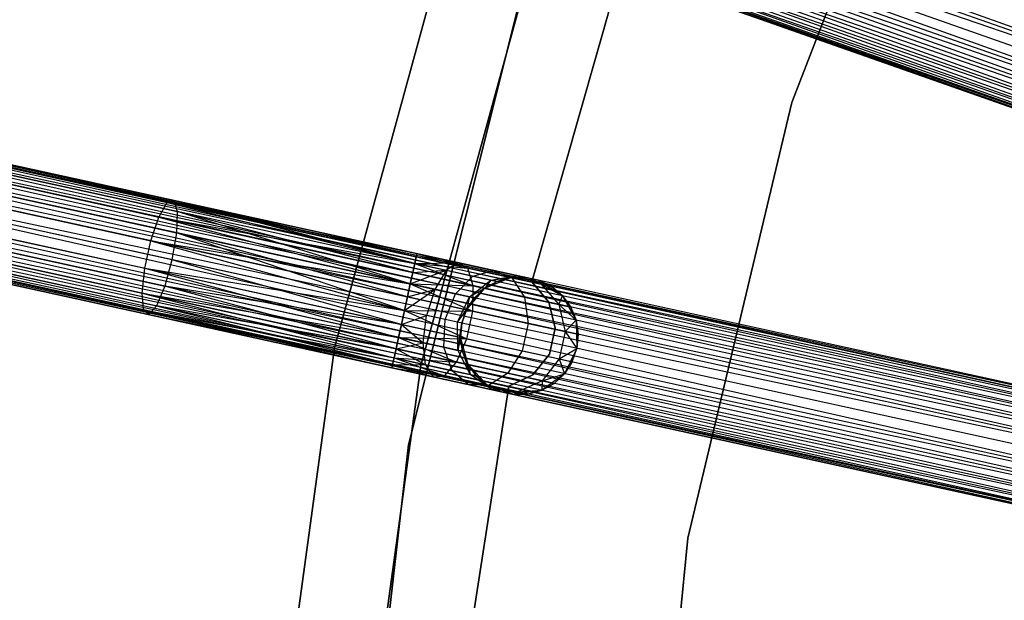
# Model space of a CAD drawing. Extents: x -102 to 101, y -101 to 102.
# Tile 64 of 256: x -68 to -52, y 8 to 18. Entities that reach past the tile are written whole.
import ezdxf

# ---------------------------------------------------------------- set-up
doc = ezdxf.new("R2010")
doc.units = 0
doc.header["$LTSCALE"] = 25.4
doc.layers.get('0').update_dxf_attribs({"linetype": 'CONTINUOUS'})

# ---------------------------------------------------------------- blocks, each defined once
blk = doc.blocks.new('NL2500012268_STL')
at = {"color": 0}
for p, q in [((26.732, 27.221, 326.615), (61.913, 14.585, 326.529)), ((26.732, 27.221, 326.615), (61.913, 14.585, 326.529)), ((61.913, 14.585, 328.471), (26.657, 27.009, 328.471)), ((61.913, 14.585, 328.471), (26.657, 27.009, 328.471)), ((61.913, 14.585, 326.529), (26.578, 26.783, 326.5)), ((61.834, 14.359, 328.5), (26.578, 26.783, 328.5)), ((61.834, 14.359, 328.5), (26.578, 26.783, 328.5)), ((61.834, 14.359, 326.5), (26.578, 26.783, 326.5)), ((61.913, 14.585, 326.529), (26.578, 26.783, 326.5)), ((61.834, 14.359, 326.5), (26.578, 26.783, 326.5)), ((61.754, 14.134, 326.529), (26.578, 26.783, 326.5)), ((61.754, 14.134, 326.529), (26.578, 26.783, 326.5)), ((61.679, 13.921, 328.385), (26.498, 26.557, 328.471)), ((61.679, 13.921, 328.385), (26.498, 26.557, 328.471)), ((61.754, 14.134, 328.471), (26.498, 26.557, 328.471)), ((61.754, 14.134, 328.471), (26.498, 26.557, 328.471)), ((26.423, 26.345, 326.615), (61.613, 13.734, 326.751)), ((61.754, 14.134, 326.529), (26.423, 26.345, 326.615)), ((61.754, 14.134, 326.529), (26.423, 26.345, 326.615)), ((61.679, 13.921, 326.615), (26.423, 26.345, 326.615)), ((61.679, 13.921, 326.615), (26.423, 26.345, 326.615)), ((26.423, 26.345, 326.615), (61.613, 13.734, 326.751)), ((26.357, 26.158, 328.249), (61.679, 13.921, 328.385)), ((61.56, 13.583, 328.068), (26.357, 26.158, 328.249)), ((61.56, 13.583, 328.068), (26.357, 26.158, 328.249)), ((61.613, 13.734, 328.249), (26.357, 26.158, 328.249)), ((61.613, 13.734, 328.249), (26.357, 26.158, 328.249)), ((26.357, 26.158, 328.249), (61.679, 13.921, 328.385)), ((26.304, 26.007, 326.932), (61.523, 13.477, 327.145)), ((61.613, 13.734, 326.751), (26.304, 26.007, 326.932)), ((61.613, 13.734, 326.751), (26.304, 26.007, 326.932)), ((61.56, 13.583, 326.932), (26.304, 26.007, 326.932)), ((61.56, 13.583, 326.932), (26.304, 26.007, 326.932)), ((26.304, 26.007, 326.932), (61.523, 13.477, 327.145)), ((26.248, 25.847, 327.379), (61.504, 13.423, 327.621)), ((61.504, 13.423, 327.379), (26.248, 25.847, 327.379)), ((26.248, 25.847, 327.379), (61.504, 13.423, 327.621)), ((61.523, 13.477, 327.145), (26.248, 25.847, 327.379)), ((61.523, 13.477, 327.145), (26.248, 25.847, 327.379)), ((61.504, 13.423, 327.379), (26.248, 25.847, 327.379)), ((26.267, 25.901, 327.855), (61.56, 13.583, 328.068)), ((61.504, 13.423, 327.621), (26.267, 25.901, 327.855)), ((61.504, 13.423, 327.621), (26.267, 25.901, 327.855)), ((61.523, 13.477, 327.855), (26.267, 25.901, 327.855)), ((61.523, 13.477, 327.855), (26.267, 25.901, 327.855)), ((26.267, 25.901, 327.855), (61.56, 13.583, 328.068)), ((50.942, 23.987, 21), (48.205, 16.882, 21)), ((48.205, 16.882, 23), (50.942, 23.987, 23)), ((48.205, 16.882, 23), (50.942, 23.987, 23)), ((50.942, 23.987, 21), (48.205, 16.882, 21)), ((42.625, 20.723, 26.5), (40.433, 12.711, 26.5)), ((40.433, 12.711, 17), (42.625, 20.723, 17)), ((42.625, 20.723, 26.5), (40.433, 12.711, 26.5)), ((40.433, 12.711, 17), (42.625, 20.723, 17)), ((41.902, 12.411, 26.5), (44.043, 20.233, 26.5)), ((44.043, 20.233, 17), (41.902, 12.411, 17)), ((44.043, 20.233, 17), (41.902, 12.411, 17)), ((41.902, 12.411, 26.5), (44.043, 20.233, 26.5)), ((43.785, 13.833, 23), (45.327, 19.246, 23)), ((45.327, 19.246, 21), (43.785, 13.833, 21)), ((45.327, 19.246, 21), (43.785, 13.833, 21)), ((43.785, 13.833, 23), (45.327, 19.246, 23)), ((43.66, 18.925, 19), (41.693, 11.064, 19)), ((41.693, 11.064, 20), (43.66, 18.925, 20)), ((43.66, 18.925, 19), (41.693, 11.064, 19)), ((41.693, 11.064, 20), (43.66, 18.925, 20)), ((24.062, 18.145, 327.855), (60.59, 10.205, 327.621)), ((60.554, 10.039, 328.068), (24.062, 18.145, 327.855)), ((60.554, 10.039, 328.068), (24.062, 18.145, 327.855)), ((60.578, 10.148, 327.855), (24.062, 18.145, 327.855)), ((60.578, 10.148, 327.855), (24.062, 18.145, 327.855)), ((24.062, 18.145, 327.855), (60.59, 10.205, 327.621)), ((60.59, 10.205, 327.379), (24.074, 18.202, 327.379)), ((60.59, 10.205, 327.621), (24.074, 18.202, 327.379)), ((24.074, 18.202, 327.379), (60.578, 10.148, 327.145)), ((60.59, 10.205, 327.621), (24.074, 18.202, 327.379)), ((60.59, 10.205, 327.379), (24.074, 18.202, 327.379)), ((24.074, 18.202, 327.379), (60.578, 10.148, 327.145)), ((24.038, 18.036, 326.932), (60.519, 9.883, 326.751)), ((60.578, 10.148, 327.145), (24.038, 18.036, 326.932)), ((60.578, 10.148, 327.145), (24.038, 18.036, 326.932)), ((60.554, 10.039, 326.932), (24.038, 18.036, 326.932)), ((60.554, 10.039, 326.932), (24.038, 18.036, 326.932)), ((24.038, 18.036, 326.932), (60.519, 9.883, 326.751)), ((24.004, 17.88, 328.249), (60.554, 10.039, 328.068)), ((60.477, 9.689, 328.385), (24.004, 17.88, 328.249)), ((60.477, 9.689, 328.385), (24.004, 17.88, 328.249)), ((60.519, 9.883, 328.249), (24.004, 17.88, 328.249)), ((60.519, 9.883, 328.249), (24.004, 17.88, 328.249)), ((24.004, 17.88, 328.249), (60.554, 10.039, 328.068)), ((23.962, 17.686, 326.615), (60.429, 9.469, 326.529)), ((60.519, 9.883, 326.751), (23.962, 17.686, 326.615)), ((60.519, 9.883, 326.751), (23.962, 17.686, 326.615)), ((60.477, 9.689, 326.615), (23.962, 17.686, 326.615)), ((60.477, 9.689, 326.615), (23.962, 17.686, 326.615)), ((23.962, 17.686, 326.615), (60.429, 9.469, 326.529)), ((23.913, 17.466, 328.471), (60.477, 9.689, 328.385)), ((60.429, 9.469, 328.471), (23.913, 17.466, 328.471)), ((60.429, 9.469, 328.471), (23.913, 17.466, 328.471)), ((23.913, 17.466, 328.471), (60.477, 9.689, 328.385)), ((60.429, 9.469, 326.529), (23.862, 17.232, 326.5)), ((60.378, 9.235, 328.5), (23.862, 17.232, 328.5)), ((60.378, 9.235, 328.5), (23.862, 17.232, 328.5)), ((60.378, 9.235, 326.5), (23.862, 17.232, 326.5)), ((60.429, 9.469, 326.529), (23.862, 17.232, 326.5)), ((60.378, 9.235, 326.5), (23.862, 17.232, 326.5)), ((60.326, 9.001, 326.529), (23.862, 17.232, 326.5)), ((60.326, 9.001, 326.529), (23.862, 17.232, 326.5)), ((60.278, 8.781, 328.385), (23.811, 16.998, 328.471)), ((60.278, 8.781, 328.385), (23.811, 16.998, 328.471)), ((60.326, 9.001, 328.471), (23.811, 16.998, 328.471)), ((60.326, 9.001, 328.471), (23.811, 16.998, 328.471)), ((23.763, 16.778, 326.615), (60.236, 8.587, 326.751)), ((60.326, 9.001, 326.529), (23.763, 16.778, 326.615)), ((60.326, 9.001, 326.529), (23.763, 16.778, 326.615)), ((60.278, 8.781, 326.615), (23.763, 16.778, 326.615)), ((60.278, 8.781, 326.615), (23.763, 16.778, 326.615)), ((23.763, 16.778, 326.615), (60.236, 8.587, 326.751)), ((48.205, 16.882, 21), (46.44, 9.475, 21)), ((46.44, 9.475, 23), (48.205, 16.882, 23)), ((46.44, 9.475, 23), (48.205, 16.882, 23)), ((48.205, 16.882, 21), (46.44, 9.475, 21)), ((48.205, 16.882, 23), (48.205, 16.882, 21)), ((48.205, 16.882, 23), (48.205, 16.882, 21)), ((23.72, 16.584, 328.249), (60.278, 8.781, 328.385)), ((60.202, 8.431, 328.068), (23.72, 16.584, 328.249)), ((60.202, 8.431, 328.068), (23.72, 16.584, 328.249)), ((60.236, 8.587, 328.249), (23.72, 16.584, 328.249)), ((60.236, 8.587, 328.249), (23.72, 16.584, 328.249)), ((23.72, 16.584, 328.249), (60.278, 8.781, 328.385)), ((23.686, 16.428, 326.932), (60.178, 8.322, 327.145)), ((60.236, 8.587, 326.751), (23.686, 16.428, 326.932)), ((60.236, 8.587, 326.751), (23.686, 16.428, 326.932)), ((60.202, 8.431, 326.932), (23.686, 16.428, 326.932)), ((60.202, 8.431, 326.932), (23.686, 16.428, 326.932)), ((23.686, 16.428, 326.932), (60.178, 8.322, 327.145)), ((23.65, 16.262, 327.379), (60.165, 8.265, 327.621)), ((60.165, 8.265, 327.379), (23.65, 16.262, 327.379)), ((23.65, 16.262, 327.379), (60.165, 8.265, 327.621)), ((60.178, 8.322, 327.145), (23.65, 16.262, 327.379)), ((60.178, 8.322, 327.145), (23.65, 16.262, 327.379)), ((60.165, 8.265, 327.379), (23.65, 16.262, 327.379)), ((23.662, 16.319, 327.855), (60.202, 8.431, 328.068)), ((60.165, 8.265, 327.621), (23.662, 16.319, 327.855)), ((60.165, 8.265, 327.621), (23.662, 16.319, 327.855)), ((60.178, 8.322, 327.855), (23.662, 16.319, 327.855)), ((60.178, 8.322, 327.855), (23.662, 16.319, 327.855)), ((23.662, 16.319, 327.855), (60.202, 8.431, 328.068)), ((33.554, 16.067, 28.989), (37.591, 15.182, 27.612)), ((33.554, 16.067, 28.989), (37.591, 15.182, 27.612)), ((33.759, 16.081, 29.421), (37.702, 15.217, 28.076)), ((33.759, 16.081, 29.421), (37.702, 15.217, 28.076)), ((33.336, 15.836, 28.63), (37.451, 14.935, 27.227)), ((33.336, 15.836, 28.63), (37.451, 14.935, 27.227)), ((33.905, 15.875, 29.828), (37.759, 15.031, 28.513)), ((33.905, 15.875, 29.828), (37.759, 15.031, 28.513)), ((33.155, 15.442, 28.428), (37.314, 14.531, 27.009)), ((33.155, 15.442, 28.428), (37.314, 14.531, 27.009)), ((33.957, 15.497, 30.116), (37.748, 14.667, 28.823)), ((33.957, 15.497, 30.116), (37.748, 14.667, 28.823)), ((37.451, 14.935, 27.227), (37.591, 15.182, 27.612)), ((37.451, 14.935, 27.227), (37.591, 15.182, 27.612)), ((37.591, 15.182, 27.612), (37.702, 15.217, 28.076)), ((37.591, 15.182, 27.612), (37.702, 15.217, 28.076)), ((37.591, 15.182, 27.612), (41.798, 14.146, 26.932)), ((37.591, 15.182, 27.612), (41.798, 14.146, 26.932)), ((37.591, 15.182, 27.612), (41.822, 14.256, 27.145)), ((37.591, 15.182, 27.612), (41.822, 14.256, 27.145)), ((37.591, 15.182, 27.612), (41.835, 14.312, 27.379)), ((37.591, 15.182, 27.612), (41.835, 14.312, 27.379)), ((37.702, 15.217, 28.076), (41.835, 14.312, 27.379)), ((37.702, 15.217, 28.076), (41.835, 14.312, 27.621)), ((37.702, 15.217, 28.076), (41.835, 14.312, 27.379)), ((41.798, 14.146, 28.068), (37.702, 15.217, 28.076)), ((37.702, 15.217, 28.076), (37.759, 15.031, 28.513)), ((41.798, 14.146, 28.068), (37.702, 15.217, 28.076)), ((41.822, 14.256, 27.855), (37.702, 15.217, 28.076)), ((41.822, 14.256, 27.855), (37.702, 15.217, 28.076)), ((37.702, 15.217, 28.076), (41.835, 14.312, 27.621)), ((37.702, 15.217, 28.076), (37.759, 15.031, 28.513)), ((33.053, 14.974, 28.428), (37.212, 14.063, 27.009)), ((33.053, 14.974, 28.428), (37.212, 14.063, 27.009)), ((37.673, 14.207, 28.935), (33.904, 15.033, 30.221)), ((37.673, 14.207, 28.935), (33.904, 15.033, 30.221)), ((37.314, 14.531, 27.009), (37.451, 14.935, 27.227)), ((37.314, 14.531, 27.009), (37.451, 14.935, 27.227)), ((37.451, 14.935, 27.227), (41.722, 13.797, 26.615)), ((37.451, 14.935, 27.227), (41.722, 13.797, 26.615)), ((37.451, 14.935, 27.227), (41.764, 13.99, 26.751)), ((37.451, 14.935, 27.227), (41.764, 13.99, 26.751)), ((37.451, 14.935, 27.227), (41.798, 14.146, 26.932)), ((37.451, 14.935, 27.227), (41.798, 14.146, 26.932)), ((37.759, 15.031, 28.513), (37.748, 14.667, 28.823)), ((37.759, 15.031, 28.513), (37.748, 14.667, 28.823)), ((41.722, 13.797, 28.385), (37.759, 15.031, 28.513)), ((41.764, 13.99, 28.249), (37.759, 15.031, 28.513)), ((41.722, 13.797, 28.385), (37.759, 15.031, 28.513)), ((41.764, 13.99, 28.249), (37.759, 15.031, 28.513)), ((41.798, 14.146, 28.068), (37.759, 15.031, 28.513)), ((41.798, 14.146, 28.068), (37.759, 15.031, 28.513)), ((33.758, 14.589, 30.116), (37.55, 13.759, 28.823)), ((33.758, 14.589, 30.116), (37.55, 13.759, 28.823)), ((37.748, 14.667, 28.823), (37.673, 14.207, 28.935)), ((37.748, 14.667, 28.823), (37.673, 14.207, 28.935)), ((37.748, 14.667, 28.823), (41.722, 13.797, 28.385)), ((41.622, 13.343, 28.5), (37.748, 14.667, 28.823)), ((41.622, 13.343, 28.5), (37.748, 14.667, 28.823)), ((41.673, 13.576, 28.471), (37.748, 14.667, 28.823)), ((41.673, 13.576, 28.471), (37.748, 14.667, 28.823)), ((37.748, 14.667, 28.823), (41.722, 13.797, 28.385)), ((33.052, 14.541, 28.63), (37.167, 13.639, 27.227)), ((33.052, 14.541, 28.63), (37.167, 13.639, 27.227)), ((37.212, 14.063, 27.009), (37.314, 14.531, 27.009)), ((37.212, 14.063, 27.009), (37.314, 14.531, 27.009)), ((37.314, 14.531, 27.009), (41.622, 13.343, 26.5)), ((37.314, 14.531, 27.009), (41.622, 13.343, 26.5)), ((37.314, 14.531, 27.009), (41.673, 13.576, 26.529)), ((37.314, 14.531, 27.009), (41.673, 13.576, 26.529)), ((37.314, 14.531, 27.009), (41.722, 13.797, 26.615)), ((37.314, 14.531, 27.009), (41.722, 13.797, 26.615)), ((33.154, 14.24, 28.989), (37.191, 13.356, 27.612)), ((33.154, 14.24, 28.989), (37.191, 13.356, 27.612)), ((33.553, 14.267, 29.828), (37.407, 13.423, 28.513)), ((33.553, 14.267, 29.828), (37.407, 13.423, 28.513)), ((41.822, 14.256, 27.145), (41.798, 14.146, 26.932)), ((41.798, 14.146, 28.068), (41.822, 14.256, 27.855)), ((41.822, 14.256, 27.145), (41.798, 14.146, 26.932)), ((41.798, 14.146, 28.068), (41.822, 14.256, 27.855)), ((41.835, 14.312, 27.379), (41.822, 14.256, 27.145)), ((41.822, 14.256, 27.855), (41.835, 14.312, 27.621)), ((41.835, 14.312, 27.379), (41.822, 14.256, 27.145)), ((41.822, 14.256, 27.855), (41.835, 14.312, 27.621)), ((41.822, 14.256, 27.145), (42.537, 14.158, 27.236)), ((41.822, 14.256, 27.145), (42.537, 14.158, 27.236)), ((41.822, 14.256, 27.855), (42.702, 14.063, 27.675)), ((41.822, 14.256, 27.855), (42.702, 14.063, 27.675)), ((41.835, 14.312, 27.621), (42.537, 14.158, 27.236)), ((41.835, 14.312, 27.379), (42.537, 14.158, 27.236)), ((41.835, 14.312, 27.379), (42.537, 14.158, 27.236)), ((41.835, 14.312, 27.621), (42.537, 14.158, 27.236)), ((41.835, 14.312, 27.621), (42.702, 14.063, 27.675)), ((41.835, 14.312, 27.621), (42.702, 14.063, 27.675)), ((33.335, 14.141, 29.421), (37.278, 13.278, 28.076)), ((33.335, 14.141, 29.421), (37.278, 13.278, 28.076)), ((37.167, 13.639, 27.227), (37.212, 14.063, 27.009)), ((37.167, 13.639, 27.227), (37.212, 14.063, 27.009)), ((37.212, 14.063, 27.009), (41.523, 12.889, 26.615)), ((37.212, 14.063, 27.009), (41.523, 12.889, 26.615)), ((37.212, 14.063, 27.009), (41.571, 13.109, 26.529)), ((37.212, 14.063, 27.009), (41.571, 13.109, 26.529)), ((37.212, 14.063, 27.009), (41.622, 13.343, 26.5)), ((37.212, 14.063, 27.009), (41.622, 13.343, 26.5)), ((37.673, 14.207, 28.935), (37.55, 13.759, 28.823)), ((37.673, 14.207, 28.935), (37.55, 13.759, 28.823)), ((41.571, 13.109, 28.471), (37.673, 14.207, 28.935)), ((41.571, 13.109, 28.471), (37.673, 14.207, 28.935)), ((41.622, 13.343, 28.5), (37.673, 14.207, 28.935)), ((41.622, 13.343, 28.5), (37.673, 14.207, 28.935)), ((41.798, 14.146, 26.932), (41.764, 13.99, 26.751)), ((41.764, 13.99, 28.249), (41.798, 14.146, 28.068)), ((41.798, 14.146, 26.932), (41.764, 13.99, 26.751)), ((41.764, 13.99, 28.249), (41.798, 14.146, 28.068)), ((41.798, 14.146, 26.932), (42.537, 14.158, 27.236)), ((41.798, 14.146, 26.932), (42.537, 14.158, 27.236)), ((41.798, 14.146, 26.932), (42.333, 14.029, 26.823)), ((41.798, 14.146, 26.932), (42.333, 14.029, 26.823)), ((41.798, 14.146, 28.068), (42.702, 14.063, 27.675)), ((41.798, 14.146, 28.068), (42.702, 14.063, 27.675)), ((41.798, 14.146, 28.068), (42.791, 13.765, 28.039)), ((41.798, 14.146, 28.068), (42.791, 13.765, 28.039)), ((42.537, 14.158, 27.236), (42.333, 14.029, 26.823)), ((42.537, 14.158, 27.236), (42.333, 14.029, 26.823)), ((42.702, 14.063, 27.675), (42.537, 14.158, 27.236)), ((42.537, 14.158, 27.236), (43.133, 14.028, 26.829)), ((42.537, 14.158, 27.236), (43.133, 14.028, 26.829)), ((42.702, 14.063, 27.675), (42.537, 14.158, 27.236)), ((42.791, 13.765, 28.039), (42.702, 14.063, 27.675)), ((42.702, 14.063, 27.675), (43.449, 13.9, 27.165)), ((42.702, 14.063, 27.675), (43.449, 13.9, 27.165)), ((42.791, 13.765, 28.039), (42.702, 14.063, 27.675)), ((41.722, 13.797, 26.615), (42.333, 14.029, 26.823)), ((41.722, 13.797, 26.615), (42.333, 14.029, 26.823)), ((41.764, 13.99, 26.751), (41.722, 13.797, 26.615)), ((41.722, 13.797, 28.385), (41.764, 13.99, 28.249)), ((41.764, 13.99, 26.751), (41.722, 13.797, 26.615)), ((41.722, 13.797, 28.385), (41.764, 13.99, 28.249)), ((41.764, 13.99, 26.751), (42.333, 14.029, 26.823)), ((41.764, 13.99, 26.751), (42.333, 14.029, 26.823)), ((41.764, 13.99, 28.249), (42.791, 13.765, 28.039)), ((41.764, 13.99, 28.249), (42.791, 13.765, 28.039)), ((42.333, 14.029, 26.823), (42.138, 13.705, 26.53)), ((42.333, 14.029, 26.823), (42.138, 13.705, 26.53)), ((42.333, 14.029, 26.823), (42.787, 13.93, 26.513)), ((42.333, 14.029, 26.823), (42.787, 13.93, 26.513)), ((42.491, 13.628, 26.288), (42.787, 13.93, 26.513)), ((42.491, 13.628, 26.288), (42.787, 13.93, 26.513)), ((42.787, 13.93, 26.513), (43.133, 14.028, 26.829)), ((42.787, 13.93, 26.513), (43.133, 14.028, 26.829)), ((42.787, 13.93, 26.513), (43.091, 13.863, 26.048)), ((42.787, 13.93, 26.513), (43.091, 13.863, 26.048)), ((42.987, 13.723, 21), (43.429, 13.904, 21)), ((42.987, 13.723, 21), (43.429, 13.904, 21)), ((43.091, 13.863, 26.048), (43.531, 13.941, 26.219)), ((43.091, 13.863, 26.048), (43.531, 13.941, 26.219)), ((43.091, 13.863, 26.048), (43.429, 13.904, 25.5)), ((43.091, 13.863, 26.048), (43.429, 13.904, 25.5)), ((43.133, 14.028, 26.829), (43.531, 13.941, 26.219)), ((43.133, 14.028, 26.829), (43.531, 13.941, 26.219)), ((43.133, 14.028, 26.829), (43.449, 13.9, 27.165)), ((43.133, 14.028, 26.829), (43.449, 13.9, 27.165)), ((43.429, 13.904, 25.5), (43.197, 13.84, 25.5)), ((43.197, 13.84, 25.5), (43.429, 13.904, 21)), ((43.197, 13.84, 25.5), (43.429, 13.904, 21)), ((43.429, 13.904, 25.5), (43.197, 13.84, 25.5)), ((43.531, 13.941, 26.219), (43.429, 13.904, 25.5)), ((43.531, 13.941, 26.219), (43.429, 13.904, 25.5)), ((43.67, 13.91, 25.5), (43.429, 13.904, 25.5)), ((43.429, 13.904, 21), (43.67, 13.91, 25.5)), ((43.67, 13.91, 25.5), (43.429, 13.904, 25.5)), ((43.429, 13.904, 21), (43.67, 13.91, 25.5)), ((43.429, 13.904, 21), (43.906, 13.859, 21)), ((43.429, 13.904, 21), (43.906, 13.859, 21)), ((43.429, 13.904, 25.5), (43.429, 13.904, 21)), ((43.429, 13.904, 25.5), (43.429, 13.904, 21)), ((43.449, 13.9, 27.165), (43.947, 13.791, 26.401)), ((43.449, 13.9, 27.165), (43.947, 13.791, 26.401)), ((43.449, 13.9, 27.165), (43.662, 13.575, 27.443)), ((43.449, 13.9, 27.165), (43.662, 13.575, 27.443)), ((43.531, 13.941, 26.219), (43.67, 13.91, 25.5)), ((43.531, 13.941, 26.219), (43.906, 13.859, 25.5)), ((43.531, 13.941, 26.219), (43.67, 13.91, 25.5)), ((43.531, 13.941, 26.219), (43.906, 13.859, 25.5)), ((43.531, 13.941, 26.219), (43.947, 13.791, 26.401)), ((43.531, 13.941, 26.219), (43.947, 13.791, 26.401)), ((43.67, 13.91, 25.5), (43.906, 13.859, 21)), ((43.67, 13.91, 25.5), (43.906, 13.859, 21)), ((37.55, 13.759, 28.823), (37.407, 13.423, 28.513)), ((37.55, 13.759, 28.823), (37.407, 13.423, 28.513)), ((41.48, 12.695, 28.249), (37.55, 13.759, 28.823)), ((41.523, 12.889, 28.385), (37.55, 13.759, 28.823)), ((41.48, 12.695, 28.249), (37.55, 13.759, 28.823)), ((41.523, 12.889, 28.385), (37.55, 13.759, 28.823)), ((41.571, 13.109, 28.471), (37.55, 13.759, 28.823)), ((41.571, 13.109, 28.471), (37.55, 13.759, 28.823)), ((41.722, 13.797, 26.615), (41.673, 13.576, 26.529)), ((41.673, 13.576, 28.471), (41.722, 13.797, 28.385)), ((41.722, 13.797, 26.615), (41.673, 13.576, 26.529)), ((41.673, 13.576, 28.471), (41.722, 13.797, 28.385)), ((41.722, 13.797, 26.615), (42.138, 13.705, 26.53)), ((41.722, 13.797, 26.615), (42.138, 13.705, 26.53)), ((41.722, 13.797, 28.385), (42.791, 13.765, 28.039)), ((41.722, 13.797, 28.385), (42.791, 13.765, 28.039)), ((41.722, 13.797, 28.385), (42.784, 13.333, 28.245)), ((41.722, 13.797, 28.385), (42.784, 13.333, 28.245)), ((42.679, 13.356, 21), (42.987, 13.723, 21)), ((42.679, 13.356, 21), (42.987, 13.723, 21)), ((42.727, 13.576, 25.927), (43.091, 13.863, 26.048)), ((42.727, 13.576, 25.927), (43.091, 13.863, 26.048)), ((42.727, 13.576, 25.927), (42.987, 13.723, 25.5)), ((42.727, 13.576, 25.927), (42.987, 13.723, 25.5)), ((42.784, 13.333, 28.245), (42.791, 13.765, 28.039)), ((42.784, 13.333, 28.245), (42.791, 13.765, 28.039)), ((42.791, 13.765, 28.039), (43.662, 13.575, 27.443)), ((42.791, 13.765, 28.039), (43.662, 13.575, 27.443)), ((42.987, 13.723, 25.5), (42.81, 13.558, 25.5)), ((42.81, 13.558, 25.5), (42.987, 13.723, 21)), ((42.81, 13.558, 25.5), (42.987, 13.723, 21)), ((42.987, 13.723, 25.5), (42.81, 13.558, 25.5)), ((43.091, 13.863, 26.048), (42.987, 13.723, 25.5)), ((43.091, 13.863, 26.048), (42.987, 13.723, 25.5)), ((43.197, 13.84, 25.5), (42.987, 13.723, 25.5)), ((42.987, 13.723, 21), (43.197, 13.84, 25.5)), ((43.197, 13.84, 25.5), (42.987, 13.723, 25.5)), ((42.987, 13.723, 21), (43.197, 13.84, 25.5)), ((42.987, 13.723, 25.5), (42.987, 13.723, 21)), ((42.987, 13.723, 25.5), (42.987, 13.723, 21)), ((43.091, 13.863, 26.048), (43.197, 13.84, 25.5)), ((43.091, 13.863, 26.048), (43.197, 13.84, 25.5)), ((44.075, 13.487, 23), (43.785, 13.833, 23)), ((43.785, 13.833, 23), (43.785, 13.833, 21)), ((43.785, 13.833, 21), (44.075, 13.487, 21)), ((43.785, 13.833, 23), (43.785, 13.833, 21)), ((43.785, 13.833, 21), (44.075, 13.487, 21)), ((44.075, 13.487, 23), (43.785, 13.833, 23)), ((43.906, 13.859, 21), (44.307, 13.597, 21)), ((43.906, 13.859, 25.5), (43.906, 13.859, 21)), ((43.947, 13.791, 26.401), (43.906, 13.859, 25.5)), ((43.947, 13.791, 26.401), (43.906, 13.859, 25.5)), ((44.122, 13.752, 25.5), (43.906, 13.859, 25.5)), ((43.906, 13.859, 21), (44.122, 13.752, 25.5)), ((43.906, 13.859, 21), (44.307, 13.597, 21)), ((43.906, 13.859, 25.5), (43.906, 13.859, 21)), ((44.122, 13.752, 25.5), (43.906, 13.859, 25.5)), ((43.906, 13.859, 21), (44.122, 13.752, 25.5)), ((43.947, 13.791, 26.401), (44.122, 13.752, 25.5)), ((43.947, 13.791, 26.401), (44.122, 13.752, 25.5)), ((43.947, 13.791, 26.401), (44.307, 13.597, 25.5)), ((43.947, 13.791, 26.401), (44.307, 13.597, 25.5)), ((43.947, 13.791, 26.401), (44.245, 13.447, 26.552)), ((43.947, 13.791, 26.401), (44.245, 13.447, 26.552)), ((44.307, 13.597, 25.5), (44.122, 13.752, 25.5)), ((44.122, 13.752, 25.5), (44.307, 13.597, 21)), ((44.122, 13.752, 25.5), (44.307, 13.597, 21)), ((44.307, 13.597, 25.5), (44.122, 13.752, 25.5)), ((37.191, 13.356, 27.612), (37.167, 13.639, 27.227)), ((37.167, 13.639, 27.227), (41.446, 12.539, 26.932)), ((37.167, 13.639, 27.227), (41.446, 12.539, 26.932)), ((37.167, 13.639, 27.227), (41.48, 12.695, 26.751)), ((37.167, 13.639, 27.227), (41.48, 12.695, 26.751)), ((37.167, 13.639, 27.227), (41.523, 12.889, 26.615)), ((37.167, 13.639, 27.227), (41.523, 12.889, 26.615)), ((37.191, 13.356, 27.612), (37.167, 13.639, 27.227)), ((41.622, 13.343, 26.5), (42.138, 13.705, 26.53)), ((41.622, 13.343, 26.5), (42.138, 13.705, 26.53)), ((41.673, 13.576, 26.529), (41.622, 13.343, 26.5)), ((41.622, 13.343, 28.5), (41.673, 13.576, 28.471)), ((41.673, 13.576, 26.529), (41.622, 13.343, 26.5)), ((41.622, 13.343, 28.5), (41.673, 13.576, 28.471)), ((41.673, 13.576, 26.529), (42.138, 13.705, 26.53)), ((41.673, 13.576, 26.529), (42.138, 13.705, 26.53)), ((41.673, 13.576, 28.471), (42.784, 13.333, 28.245)), ((41.673, 13.576, 28.471), (42.784, 13.333, 28.245)), ((42.138, 13.705, 26.53), (41.996, 13.261, 26.424)), ((42.138, 13.705, 26.53), (41.996, 13.261, 26.424)), ((42.138, 13.705, 26.53), (42.491, 13.628, 26.288)), ((42.138, 13.705, 26.53), (42.491, 13.628, 26.288)), ((42.313, 13.191, 26.207), (42.491, 13.628, 26.288)), ((42.313, 13.191, 26.207), (42.491, 13.628, 26.288)), ((42.491, 13.628, 26.288), (42.727, 13.576, 25.927)), ((42.491, 13.628, 26.288), (42.727, 13.576, 25.927)), ((42.525, 13.145, 25.883), (42.727, 13.576, 25.927)), ((42.525, 13.145, 25.883), (42.727, 13.576, 25.927)), ((42.727, 13.576, 25.927), (42.679, 13.356, 25.5)), ((42.727, 13.576, 25.927), (42.679, 13.356, 25.5)), ((42.81, 13.558, 25.5), (42.679, 13.356, 25.5)), ((42.679, 13.356, 21), (42.81, 13.558, 25.5)), ((42.81, 13.558, 25.5), (42.679, 13.356, 25.5)), ((42.679, 13.356, 21), (42.81, 13.558, 25.5)), ((42.727, 13.576, 25.927), (42.81, 13.558, 25.5)), ((42.727, 13.576, 25.927), (42.81, 13.558, 25.5)), ((43.662, 13.575, 27.443), (44.245, 13.447, 26.552)), ((43.662, 13.575, 27.443), (44.245, 13.447, 26.552)), ((43.662, 13.575, 27.443), (43.725, 13.127, 27.601)), ((43.662, 13.575, 27.443), (43.725, 13.127, 27.601)), ((44.245, 13.447, 26.552), (44.307, 13.597, 25.5)), ((44.245, 13.447, 26.552), (44.307, 13.597, 25.5)), ((44.307, 13.597, 21), (44.54, 13.179, 21)), ((44.449, 13.402, 25.5), (44.307, 13.597, 25.5)), ((44.307, 13.597, 21), (44.449, 13.402, 25.5)), ((44.307, 13.597, 21), (44.54, 13.179, 21)), ((44.307, 13.597, 25.5), (44.307, 13.597, 21)), ((44.307, 13.597, 25.5), (44.307, 13.597, 21)), ((44.449, 13.402, 25.5), (44.307, 13.597, 25.5)), ((44.307, 13.597, 21), (44.449, 13.402, 25.5)), ((37.407, 13.423, 28.513), (37.278, 13.278, 28.076)), ((37.407, 13.423, 28.513), (37.278, 13.278, 28.076)), ((37.407, 13.423, 28.513), (41.446, 12.539, 28.068)), ((41.48, 12.695, 28.249), (37.407, 13.423, 28.513)), ((41.48, 12.695, 28.249), (37.407, 13.423, 28.513)), ((37.407, 13.423, 28.513), (41.446, 12.539, 28.068)), ((37.407, 13.423, 28.513), (41.422, 12.429, 27.855)), ((37.407, 13.423, 28.513), (41.422, 12.429, 27.855)), ((44.183, 13.047, 23), (44.075, 13.487, 23)), ((44.075, 13.487, 23), (44.075, 13.487, 21)), ((44.075, 13.487, 21), (44.183, 13.047, 21)), ((44.075, 13.487, 23), (44.075, 13.487, 21)), ((44.075, 13.487, 21), (44.183, 13.047, 21)), ((44.183, 13.047, 23), (44.075, 13.487, 23)), ((44.245, 13.447, 26.552), (44.449, 13.402, 25.5)), ((44.245, 13.447, 26.552), (44.449, 13.402, 25.5)), ((44.245, 13.447, 26.552), (44.54, 13.179, 25.5)), ((44.245, 13.447, 26.552), (44.54, 13.179, 25.5)), ((44.245, 13.447, 26.552), (44.355, 12.989, 26.637)), ((44.245, 13.447, 26.552), (44.355, 12.989, 26.637)), ((44.54, 13.179, 25.5), (44.449, 13.402, 25.5)), ((44.449, 13.402, 25.5), (44.54, 13.179, 21)), ((44.449, 13.402, 25.5), (44.54, 13.179, 21)), ((44.54, 13.179, 25.5), (44.449, 13.402, 25.5)), ((37.278, 13.278, 28.076), (37.191, 13.356, 27.612)), ((37.191, 13.356, 27.612), (41.41, 12.373, 27.379)), ((37.191, 13.356, 27.612), (41.41, 12.373, 27.379)), ((37.191, 13.356, 27.612), (41.422, 12.429, 27.145)), ((37.191, 13.356, 27.612), (41.422, 12.429, 27.145)), ((37.191, 13.356, 27.612), (41.446, 12.539, 26.932)), ((37.191, 13.356, 27.612), (41.446, 12.539, 26.932)), ((37.278, 13.278, 28.076), (37.191, 13.356, 27.612)), ((37.278, 13.278, 28.076), (41.422, 12.429, 27.855)), ((37.278, 13.278, 28.076), (41.422, 12.429, 27.855)), ((37.278, 13.278, 28.076), (41.41, 12.373, 27.621)), ((37.278, 13.278, 28.076), (41.41, 12.373, 27.379)), ((37.278, 13.278, 28.076), (41.41, 12.373, 27.621)), ((37.278, 13.278, 28.076), (41.41, 12.373, 27.379)), ((41.622, 13.343, 26.5), (41.571, 13.109, 26.529)), ((41.571, 13.109, 28.471), (41.622, 13.343, 28.5)), ((41.571, 13.109, 28.471), (41.622, 13.343, 28.5)), ((41.622, 13.343, 26.5), (41.571, 13.109, 26.529)), ((41.571, 13.109, 26.529), (41.996, 13.261, 26.424)), ((41.571, 13.109, 26.529), (41.996, 13.261, 26.424)), ((41.996, 13.261, 26.424), (41.622, 13.343, 26.5)), ((41.622, 13.343, 28.5), (42.784, 13.333, 28.245)), ((41.622, 13.343, 28.5), (42.784, 13.333, 28.245)), ((41.622, 13.343, 28.5), (42.682, 12.866, 28.245)), ((41.622, 13.343, 28.5), (42.682, 12.866, 28.245)), ((41.996, 13.261, 26.424), (41.622, 13.343, 26.5)), ((41.939, 12.797, 26.53), (41.996, 13.261, 26.424)), ((41.939, 12.797, 26.53), (41.996, 13.261, 26.424)), ((42.313, 13.191, 26.207), (41.996, 13.261, 26.424)), ((42.313, 13.191, 26.207), (41.996, 13.261, 26.424)), ((42.525, 13.145, 25.883), (42.679, 13.356, 25.5)), ((42.525, 13.145, 25.883), (42.679, 13.356, 25.5)), ((42.599, 13.129, 21), (42.679, 13.356, 21)), ((42.679, 13.356, 25.5), (42.599, 13.129, 25.5)), ((42.679, 13.356, 25.5), (42.599, 13.129, 25.5)), ((42.599, 13.129, 21), (42.679, 13.356, 21)), ((42.679, 13.356, 25.5), (42.679, 13.356, 21)), ((42.679, 13.356, 25.5), (42.679, 13.356, 21)), ((42.682, 12.866, 28.245), (42.784, 13.333, 28.245)), ((42.682, 12.866, 28.245), (42.784, 13.333, 28.245)), ((42.784, 13.333, 28.245), (43.725, 13.127, 27.601)), ((42.784, 13.333, 28.245), (43.725, 13.127, 27.601)), ((41.571, 13.109, 26.529), (41.523, 12.889, 26.615)), ((41.523, 12.889, 28.385), (41.571, 13.109, 28.471)), ((41.523, 12.889, 28.385), (41.571, 13.109, 28.471)), ((41.571, 13.109, 26.529), (41.523, 12.889, 26.615)), ((41.571, 13.109, 28.471), (42.682, 12.866, 28.245)), ((41.571, 13.109, 28.471), (42.682, 12.866, 28.245)), ((41.571, 13.109, 26.529), (41.939, 12.797, 26.53)), ((41.571, 13.109, 26.529), (41.939, 12.797, 26.53)), ((42.293, 12.72, 26.288), (42.313, 13.191, 26.207)), ((42.293, 12.72, 26.288), (42.313, 13.191, 26.207)), ((42.525, 13.145, 25.883), (42.313, 13.191, 26.207)), ((42.525, 13.145, 25.883), (42.313, 13.191, 26.207)), ((42.599, 13.129, 25.5), (42.525, 13.145, 25.883)), ((42.529, 12.668, 25.927), (42.525, 13.145, 25.883)), ((42.599, 13.129, 25.5), (42.525, 13.145, 25.883)), ((42.529, 12.668, 25.927), (42.525, 13.145, 25.883)), ((42.529, 12.668, 25.927), (42.599, 13.129, 25.5)), ((42.529, 12.668, 25.927), (42.599, 13.129, 25.5)), ((42.576, 12.889, 21), (42.599, 13.129, 21)), ((42.599, 13.129, 25.5), (42.576, 12.889, 25.5)), ((42.599, 13.129, 25.5), (42.576, 12.889, 25.5)), ((42.576, 12.889, 21), (42.599, 13.129, 21)), ((42.599, 13.129, 25.5), (42.599, 13.129, 21)), ((42.599, 13.129, 25.5), (42.599, 13.129, 21)), ((43.725, 13.127, 27.601), (43.623, 12.659, 27.601)), ((43.725, 13.127, 27.601), (43.623, 12.659, 27.601)), ((43.725, 13.127, 27.601), (44.355, 12.989, 26.637)), ((43.725, 13.127, 27.601), (44.355, 12.989, 26.637)), ((44.355, 12.989, 26.637), (44.54, 13.179, 25.5)), ((44.355, 12.989, 26.637), (44.54, 13.179, 25.5)), ((44.54, 13.179, 21), (44.553, 12.701, 21)), ((44.575, 12.941, 25.5), (44.54, 13.179, 25.5)), ((44.54, 13.179, 21), (44.553, 12.701, 21)), ((44.54, 13.179, 21), (44.575, 12.941, 25.5)), ((44.54, 13.179, 25.5), (44.54, 13.179, 21)), ((44.54, 13.179, 25.5), (44.54, 13.179, 21)), ((44.575, 12.941, 25.5), (44.54, 13.179, 25.5)), ((44.54, 13.179, 21), (44.575, 12.941, 25.5)), ((41.523, 12.889, 26.615), (41.48, 12.695, 26.751)), ((41.48, 12.695, 28.249), (41.523, 12.889, 28.385)), ((41.48, 12.695, 28.249), (41.523, 12.889, 28.385)), ((41.523, 12.889, 26.615), (41.48, 12.695, 26.751)), ((41.523, 12.889, 28.385), (42.682, 12.866, 28.245)), ((41.523, 12.889, 28.385), (42.682, 12.866, 28.245)), ((41.523, 12.889, 28.385), (42.508, 12.47, 28.039)), ((41.523, 12.889, 28.385), (42.508, 12.47, 28.039)), ((41.523, 12.889, 26.615), (41.939, 12.797, 26.53)), ((41.523, 12.889, 26.615), (41.939, 12.797, 26.53)), ((42.576, 12.889, 25.5), (42.529, 12.668, 25.927)), ((42.576, 12.889, 25.5), (42.529, 12.668, 25.927)), ((42.703, 12.427, 21), (42.576, 12.889, 21)), ((42.576, 12.889, 25.5), (42.611, 12.65, 25.5)), ((42.611, 12.65, 25.5), (42.576, 12.889, 21)), ((42.703, 12.427, 21), (42.576, 12.889, 21)), ((42.611, 12.65, 25.5), (42.576, 12.889, 21)), ((42.576, 12.889, 25.5), (42.611, 12.65, 25.5)), ((42.576, 12.889, 25.5), (42.576, 12.889, 21)), ((42.576, 12.889, 25.5), (42.576, 12.889, 21)), ((44.086, 12.606, 23), (44.183, 13.047, 23)), ((44.183, 13.047, 21), (44.086, 12.606, 21)), ((44.183, 13.047, 21), (44.086, 12.606, 21)), ((44.086, 12.606, 23), (44.183, 13.047, 23)), ((44.183, 13.047, 23), (44.183, 13.047, 21)), ((44.183, 13.047, 23), (44.183, 13.047, 21)), ((44.355, 12.989, 26.637), (44.252, 12.522, 26.637)), ((44.355, 12.989, 26.637), (44.252, 12.522, 26.637)), ((44.355, 12.989, 26.637), (44.575, 12.941, 25.5)), ((44.355, 12.989, 26.637), (44.575, 12.941, 25.5)), ((44.355, 12.989, 26.637), (44.553, 12.701, 25.5)), ((44.355, 12.989, 26.637), (44.553, 12.701, 25.5)), ((44.553, 12.701, 25.5), (44.575, 12.941, 25.5)), ((44.575, 12.941, 25.5), (44.553, 12.701, 21)), ((44.553, 12.701, 25.5), (44.575, 12.941, 25.5)), ((44.575, 12.941, 25.5), (44.553, 12.701, 21)), ((41.48, 12.695, 26.751), (41.939, 12.797, 26.53)), ((41.48, 12.695, 26.751), (41.939, 12.797, 26.53)), ((41.981, 12.421, 26.823), (41.939, 12.797, 26.53)), ((41.939, 12.797, 26.53), (42.293, 12.72, 26.288)), ((41.981, 12.421, 26.823), (41.939, 12.797, 26.53)), ((41.939, 12.797, 26.53), (42.293, 12.72, 26.288)), ((42.435, 12.322, 26.513), (42.293, 12.72, 26.288)), ((42.293, 12.72, 26.288), (42.529, 12.668, 25.927)), ((42.435, 12.322, 26.513), (42.293, 12.72, 26.288)), ((42.293, 12.72, 26.288), (42.529, 12.668, 25.927)), ((42.508, 12.47, 28.039), (42.682, 12.866, 28.245)), ((42.508, 12.47, 28.039), (42.682, 12.866, 28.245)), ((42.682, 12.866, 28.245), (43.623, 12.659, 27.601)), ((42.682, 12.866, 28.245), (43.623, 12.659, 27.601)), ((40.433, 12.711, 26.5), (39.305, 4.482, 26.5)), ((39.305, 4.482, 17), (40.433, 12.711, 17)), ((40.433, 12.711, 26.5), (39.305, 4.482, 26.5)), ((39.305, 4.482, 17), (40.433, 12.711, 17)), ((40.433, 12.711, 26.5), (40.433, 12.711, 17)), ((40.433, 12.711, 26.5), (40.433, 12.711, 17)), ((41.446, 12.539, 28.068), (41.48, 12.695, 28.249)), ((41.48, 12.695, 26.751), (41.446, 12.539, 26.932)), ((41.446, 12.539, 28.068), (41.48, 12.695, 28.249)), ((41.48, 12.695, 26.751), (41.446, 12.539, 26.932)), ((41.48, 12.695, 28.249), (42.508, 12.47, 28.039)), ((41.48, 12.695, 28.249), (42.508, 12.47, 28.039)), ((41.48, 12.695, 26.751), (41.981, 12.421, 26.823)), ((41.48, 12.695, 26.751), (41.981, 12.421, 26.823)), ((42.529, 12.668, 25.927), (42.738, 12.256, 26.048)), ((42.611, 12.65, 25.5), (42.529, 12.668, 25.927)), ((42.611, 12.65, 25.5), (42.529, 12.668, 25.927)), ((42.529, 12.668, 25.927), (42.738, 12.256, 26.048)), ((42.611, 12.65, 25.5), (42.738, 12.256, 26.048)), ((42.611, 12.65, 25.5), (42.738, 12.256, 26.048)), ((42.611, 12.65, 25.5), (42.703, 12.427, 25.5)), ((42.703, 12.427, 21), (42.611, 12.65, 25.5)), ((42.611, 12.65, 25.5), (42.703, 12.427, 25.5)), ((42.703, 12.427, 21), (42.611, 12.65, 25.5)), ((43.623, 12.659, 27.601), (43.379, 12.279, 27.443)), ((43.623, 12.659, 27.601), (43.379, 12.279, 27.443)), ((43.623, 12.659, 27.601), (44.252, 12.522, 26.637)), ((43.623, 12.659, 27.601), (44.252, 12.522, 26.637)), ((43.804, 12.252, 23), (44.086, 12.606, 23)), ((44.086, 12.606, 21), (43.804, 12.252, 21)), ((44.086, 12.606, 21), (43.804, 12.252, 21)), ((43.804, 12.252, 23), (44.086, 12.606, 23)), ((44.086, 12.606, 23), (44.086, 12.606, 21)), ((44.086, 12.606, 23), (44.086, 12.606, 21)), ((44.252, 12.522, 26.637), (44.553, 12.701, 25.5)), ((44.252, 12.522, 26.637), (44.553, 12.701, 25.5)), ((44.553, 12.701, 21), (44.341, 12.271, 21)), ((44.553, 12.701, 21), (44.341, 12.271, 21)), ((44.473, 12.473, 25.5), (44.553, 12.701, 25.5)), ((44.473, 12.473, 25.5), (44.553, 12.701, 25.5)), ((44.473, 12.473, 25.5), (44.553, 12.701, 21)), ((44.473, 12.473, 25.5), (44.553, 12.701, 21)), ((44.553, 12.701, 25.5), (44.553, 12.701, 21)), ((44.553, 12.701, 25.5), (44.553, 12.701, 21)), ((40.801, 4.376, 26.5), (41.902, 12.411, 26.5)), ((41.902, 12.411, 17), (40.801, 4.376, 17)), ((41.902, 12.411, 17), (40.801, 4.376, 17)), ((40.801, 4.376, 26.5), (41.902, 12.411, 26.5)), ((41.41, 12.373, 27.621), (41.422, 12.429, 27.855)), ((41.422, 12.429, 27.145), (41.41, 12.373, 27.379)), ((41.41, 12.373, 27.621), (41.422, 12.429, 27.855)), ((41.422, 12.429, 27.145), (41.41, 12.373, 27.379)), ((41.422, 12.429, 27.855), (41.446, 12.539, 28.068)), ((41.446, 12.539, 26.932), (41.422, 12.429, 27.145)), ((41.422, 12.429, 27.855), (41.446, 12.539, 28.068)), ((41.446, 12.539, 26.932), (41.422, 12.429, 27.145)), ((41.422, 12.429, 27.855), (42.302, 12.236, 27.675)), ((41.422, 12.429, 27.855), (42.302, 12.236, 27.675)), ((41.422, 12.429, 27.145), (42.112, 12.219, 27.236)), ((41.422, 12.429, 27.145), (42.112, 12.219, 27.236)), ((41.422, 12.429, 27.145), (41.981, 12.421, 26.823)), ((41.422, 12.429, 27.145), (41.981, 12.421, 26.823)), ((41.446, 12.539, 28.068), (42.508, 12.47, 28.039)), ((41.446, 12.539, 28.068), (42.508, 12.47, 28.039)), ((41.446, 12.539, 28.068), (42.302, 12.236, 27.675)), ((41.446, 12.539, 28.068), (42.302, 12.236, 27.675)), ((41.446, 12.539, 26.932), (41.981, 12.421, 26.823)), ((41.446, 12.539, 26.932), (41.981, 12.421, 26.823)), ((41.902, 12.411, 17), (41.902, 12.411, 26.5)), ((41.902, 12.411, 17), (41.902, 12.411, 26.5)), ((41.981, 12.421, 26.823), (42.112, 12.219, 27.236)), ((41.981, 12.421, 26.823), (42.112, 12.219, 27.236)), ((41.981, 12.421, 26.823), (42.435, 12.322, 26.513)), ((41.981, 12.421, 26.823), (42.435, 12.322, 26.513)), ((42.302, 12.236, 27.675), (42.508, 12.47, 28.039)), ((42.302, 12.236, 27.675), (42.508, 12.47, 28.039)), ((42.508, 12.47, 28.039), (43.379, 12.279, 27.443)), ((42.508, 12.47, 28.039), (43.379, 12.279, 27.443)), ((43.029, 12.077, 21), (42.703, 12.427, 21)), ((42.703, 12.427, 25.5), (42.738, 12.256, 26.048)), ((42.703, 12.427, 25.5), (42.738, 12.256, 26.048)), ((42.703, 12.427, 25.5), (42.845, 12.232, 25.5)), ((42.845, 12.232, 25.5), (42.703, 12.427, 21)), ((43.029, 12.077, 21), (42.703, 12.427, 21)), ((42.845, 12.232, 25.5), (42.703, 12.427, 21)), ((42.703, 12.427, 25.5), (42.845, 12.232, 25.5)), ((42.703, 12.427, 25.5), (42.703, 12.427, 21)), ((42.703, 12.427, 25.5), (42.703, 12.427, 21)), ((44.252, 12.522, 26.637), (43.961, 12.152, 26.552)), ((44.252, 12.522, 26.637), (43.961, 12.152, 26.552)), ((44.252, 12.522, 26.637), (44.473, 12.473, 25.5)), ((44.252, 12.522, 26.637), (44.473, 12.473, 25.5)), ((44.252, 12.522, 26.637), (44.341, 12.271, 25.5)), ((44.252, 12.522, 26.637), (44.341, 12.271, 25.5)), ((44.341, 12.271, 25.5), (44.473, 12.473, 25.5)), ((44.473, 12.473, 25.5), (44.341, 12.271, 21)), ((44.473, 12.473, 25.5), (44.341, 12.271, 21)), ((44.341, 12.271, 25.5), (44.473, 12.473, 25.5)), ((41.41, 12.373, 27.379), (42.112, 12.219, 27.236)), ((41.41, 12.373, 27.621), (42.112, 12.219, 27.236)), ((41.41, 12.373, 27.621), (42.302, 12.236, 27.675)), ((41.41, 12.373, 27.621), (42.302, 12.236, 27.675)), ((41.41, 12.373, 27.621), (42.112, 12.219, 27.236)), ((41.41, 12.373, 27.379), (42.112, 12.219, 27.236)), ((42.112, 12.219, 27.236), (42.302, 12.236, 27.675)), ((42.112, 12.219, 27.236), (42.302, 12.236, 27.675)), ((42.112, 12.219, 27.236), (42.708, 12.089, 26.829)), ((42.112, 12.219, 27.236), (42.708, 12.089, 26.829)), ((42.302, 12.236, 27.675), (43.049, 12.073, 27.165)), ((42.302, 12.236, 27.675), (43.049, 12.073, 27.165)), ((42.708, 12.089, 26.829), (42.435, 12.322, 26.513)), ((42.435, 12.322, 26.513), (42.738, 12.256, 26.048)), ((42.435, 12.322, 26.513), (42.738, 12.256, 26.048)), ((42.708, 12.089, 26.829), (42.435, 12.322, 26.513)), ((42.738, 12.256, 26.048), (42.845, 12.232, 25.5)), ((43.106, 12.001, 26.219), (42.738, 12.256, 26.048)), ((43.106, 12.001, 26.219), (42.738, 12.256, 26.048)), ((42.738, 12.256, 26.048), (42.845, 12.232, 25.5)), ((42.845, 12.232, 25.5), (43.106, 12.001, 26.219)), ((42.845, 12.232, 25.5), (43.106, 12.001, 26.219)), ((42.845, 12.232, 25.5), (43.029, 12.077, 25.5)), ((43.029, 12.077, 21), (42.845, 12.232, 25.5)), ((42.845, 12.232, 25.5), (43.029, 12.077, 25.5)), ((43.029, 12.077, 21), (42.845, 12.232, 25.5)), ((43.379, 12.279, 27.443), (43.049, 12.073, 27.165)), ((43.379, 12.279, 27.443), (43.049, 12.073, 27.165)), ((43.379, 12.279, 27.443), (43.961, 12.152, 26.552)), ((43.379, 12.279, 27.443), (43.961, 12.152, 26.552)), ((43.396, 12.058, 23), (43.804, 12.252, 23)), ((43.804, 12.252, 21), (43.396, 12.058, 21)), ((43.804, 12.252, 21), (43.396, 12.058, 21)), ((43.396, 12.058, 23), (43.804, 12.252, 23)), ((43.804, 12.252, 23), (43.804, 12.252, 21)), ((43.804, 12.252, 23), (43.804, 12.252, 21)), ((44.341, 12.271, 21), (43.955, 11.989, 21)), ((44.341, 12.271, 21), (43.955, 11.989, 21)), ((43.961, 12.152, 26.552), (44.341, 12.271, 25.5)), ((43.961, 12.152, 26.552), (44.341, 12.271, 25.5)), ((44.165, 12.107, 25.5), (44.341, 12.271, 25.5)), ((44.341, 12.271, 21), (44.165, 12.107, 25.5)), ((44.165, 12.107, 25.5), (44.341, 12.271, 25.5)), ((44.341, 12.271, 21), (44.165, 12.107, 25.5)), ((44.341, 12.271, 25.5), (44.341, 12.271, 21)), ((44.341, 12.271, 25.5), (44.341, 12.271, 21)), ((42.531, 6.497, 23), (43.396, 12.058, 23)), ((43.396, 12.058, 21), (42.531, 6.497, 21)), ((43.396, 12.058, 21), (42.531, 6.497, 21)), ((42.531, 6.497, 23), (43.396, 12.058, 23)), ((43.049, 12.073, 27.165), (42.708, 12.089, 26.829)), ((42.708, 12.089, 26.829), (43.106, 12.001, 26.219)), ((42.708, 12.089, 26.829), (43.106, 12.001, 26.219)), ((43.049, 12.073, 27.165), (42.708, 12.089, 26.829)), ((43.481, 11.919, 21), (43.029, 12.077, 21)), ((43.029, 12.077, 25.5), (43.106, 12.001, 26.219)), ((43.029, 12.077, 25.5), (43.106, 12.001, 26.219)), ((43.029, 12.077, 25.5), (43.246, 11.971, 25.5)), ((43.246, 11.971, 25.5), (43.029, 12.077, 21)), ((43.481, 11.919, 21), (43.029, 12.077, 21)), ((43.246, 11.971, 25.5), (43.029, 12.077, 21)), ((43.029, 12.077, 25.5), (43.246, 11.971, 25.5)), ((43.029, 12.077, 25.5), (43.029, 12.077, 21)), ((43.029, 12.077, 25.5), (43.029, 12.077, 21)), ((43.049, 12.073, 27.165), (43.547, 11.964, 26.401)), ((43.049, 12.073, 27.165), (43.547, 11.964, 26.401)), ((43.396, 12.058, 23), (43.396, 12.058, 21)), ((43.396, 12.058, 23), (43.396, 12.058, 21)), ((43.961, 12.152, 26.552), (43.547, 11.964, 26.401)), ((43.961, 12.152, 26.552), (43.547, 11.964, 26.401)), ((43.961, 12.152, 26.552), (43.955, 11.989, 25.5)), ((43.961, 12.152, 26.552), (43.955, 11.989, 25.5)), ((43.955, 11.989, 25.5), (44.165, 12.107, 25.5)), ((44.165, 12.107, 25.5), (43.955, 11.989, 21)), ((44.165, 12.107, 25.5), (43.955, 11.989, 21)), ((43.955, 11.989, 25.5), (44.165, 12.107, 25.5)), ((43.961, 12.152, 26.552), (44.165, 12.107, 25.5)), ((43.961, 12.152, 26.552), (44.165, 12.107, 25.5)), ((43.547, 11.964, 26.401), (43.106, 12.001, 26.219)), ((43.106, 12.001, 26.219), (43.481, 11.919, 25.5)), ((43.106, 12.001, 26.219), (43.246, 11.971, 25.5)), ((43.106, 12.001, 26.219), (43.481, 11.919, 25.5)), ((43.106, 12.001, 26.219), (43.246, 11.971, 25.5)), ((43.547, 11.964, 26.401), (43.106, 12.001, 26.219)), ((43.481, 11.919, 21), (43.246, 11.971, 25.5)), ((43.481, 11.919, 21), (43.246, 11.971, 25.5)), ((43.955, 11.989, 21), (43.481, 11.919, 21)), ((43.955, 11.989, 21), (43.481, 11.919, 21)), ((43.547, 11.964, 26.401), (43.481, 11.919, 25.5)), ((43.547, 11.964, 26.401), (43.481, 11.919, 25.5)), ((43.481, 11.919, 25.5), (43.722, 11.925, 25.5)), ((43.722, 11.925, 25.5), (43.481, 11.919, 21)), ((43.722, 11.925, 25.5), (43.481, 11.919, 21)), ((43.481, 11.919, 25.5), (43.722, 11.925, 25.5)), ((43.481, 11.919, 25.5), (43.481, 11.919, 21)), ((43.481, 11.919, 25.5), (43.481, 11.919, 21)), ((43.547, 11.964, 26.401), (43.955, 11.989, 25.5)), ((43.547, 11.964, 26.401), (43.955, 11.989, 25.5)), ((43.547, 11.964, 26.401), (43.722, 11.925, 25.5)), ((43.547, 11.964, 26.401), (43.722, 11.925, 25.5)), ((43.722, 11.925, 25.5), (43.955, 11.989, 25.5)), ((43.955, 11.989, 21), (43.722, 11.925, 25.5)), ((43.722, 11.925, 25.5), (43.955, 11.989, 25.5)), ((43.955, 11.989, 21), (43.722, 11.925, 25.5)), ((43.955, 11.989, 25.5), (43.955, 11.989, 21)), ((43.955, 11.989, 25.5), (43.955, 11.989, 21)), ((41.693, 11.064, 19), (40.77, 3.013, 19)), ((40.77, 3.013, 20), (41.693, 11.064, 20)), ((41.693, 11.064, 19), (40.77, 3.013, 19)), ((40.77, 3.013, 20), (41.693, 11.064, 20)), ((41.693, 11.064, 19), (41.693, 11.064, 20)), ((41.693, 11.064, 19), (41.693, 11.064, 20)), ((46.44, 9.475, 21), (45.678, 1.899, 21)), ((45.678, 1.899, 23), (46.44, 9.475, 23)), ((45.678, 1.899, 23), (46.44, 9.475, 23)), ((46.44, 9.475, 21), (45.678, 1.899, 21)), ((46.44, 9.475, 23), (46.44, 9.475, 21)), ((46.44, 9.475, 23), (46.44, 9.475, 21))]:
    blk.add_line(p, q, dxfattribs=at)

msp = doc.modelspace()

# ---------------------------------------------------------------- block references
at = {"color": 0}
msp.add_blockref('NL2500012268_STL', (-103.369, -0.081, -1716.928), dxfattribs=at)

doc.saveas('drawing.dxf')
